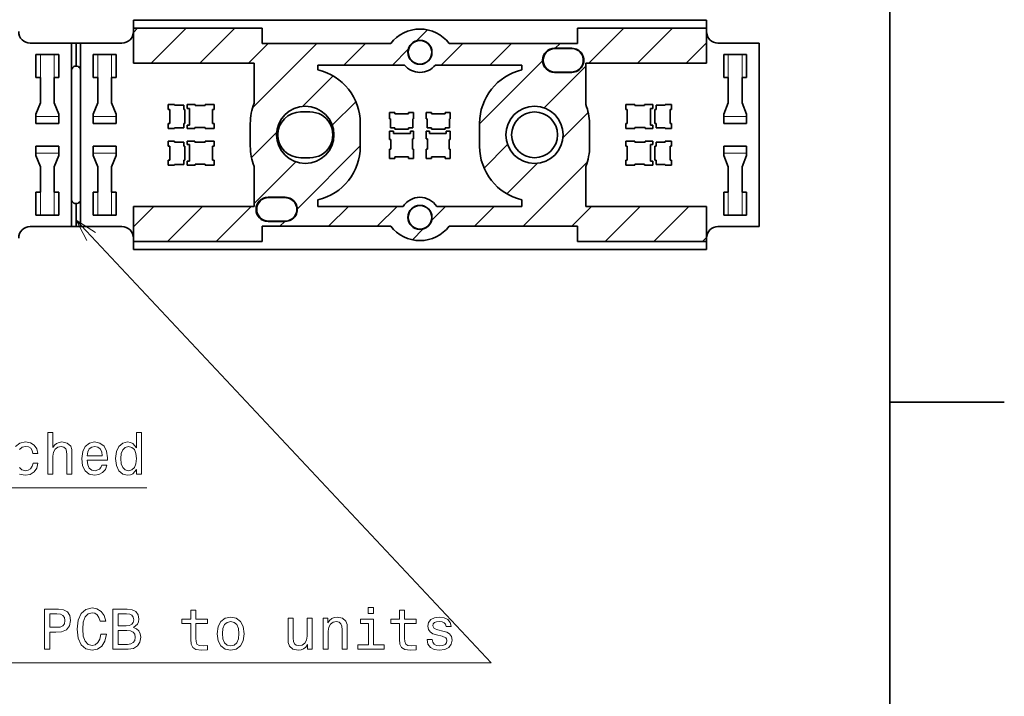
# Model space of a CAD drawing. Extents: x 0 to 420, y 0 to 297.
# Tile 23 of 25: x 334 to 420, y 123 to 182. Entities that reach past the tile are written whole.
import ezdxf

# ---------------------------------------------------------------- set-up
doc = ezdxf.new("R2010")
doc.units = 0

msp = doc.modelspace()

# ---------------------------------------------------------------- linework, layer by layer
at = {"color": 7, "lineweight": 35}
for p, q in [((410, 10), (410, 287)), ((344.021057, 181.115067), (344.021057, 181.815063)), ((344.021057, 181.815063), (394.021057, 181.815063)), ((394.021057, 181.815063), (394.021057, 181.115067)), ((344.021057, 181.115067), (344.021057, 178.063416)), ((344.021057, 181.115067), (355.271057, 181.115067)), ((355.271057, 179.787994), (355.271057, 181.115067)), ((394.021057, 181.115067), (382.771057, 181.115067)), ((382.771057, 179.787994), (382.771057, 181.115067)), ((394.021057, 178.063416), (394.021057, 181.115067)), ((335.021057, 179.815063), (338.621063, 179.815063)), ((338.621063, 179.815063), (338.621063, 177.41507)), ((338.621063, 179.815063), (339.021057, 179.815063)), ((339.421051, 179.815063), (339.021057, 179.815063)), ((339.021057, 179.815063), (339.021057, 177.815063)), ((343.021057, 179.815063), (339.421051, 179.815063)), ((339.421051, 179.815063), (339.421051, 177.41507)), ((366.472565, 179.787994), (355.271057, 179.787994)), ((382.771057, 179.787994), (371.56955, 179.787994)), ((395.021057, 179.815063), (398.621063, 179.815063)), ((398.621063, 179.815063), (398.621063, 163.815063)), ((335.921051, 178.815063), (335.521057, 178.815063)), ((335.521057, 178.815063), (335.521057, 176.815063)), ((335.921051, 178.815063), (337.121063, 178.815063)), ((337.121063, 178.815063), (337.521057, 178.815063)), ((337.521057, 176.815063), (337.521057, 178.815063)), ((340.921051, 178.815063), (340.521057, 178.815063)), ((340.521057, 178.815063), (340.521057, 176.815063)), ((340.921051, 178.815063), (342.121063, 178.815063)), ((342.121063, 178.815063), (342.521057, 178.815063)), ((342.521057, 176.815063), (342.521057, 178.815063)), ((380.771057, 179.365067), (382.271057, 179.365067)), ((380.796051, 179.340057), (382.246063, 179.340057)), ((395.921082, 178.815063), (395.521057, 178.815063)), ((395.521057, 178.815063), (395.521057, 176.815063)), ((395.921082, 178.815063), (397.121063, 178.815063)), ((397.121063, 178.815063), (397.521057, 178.815063)), ((397.521057, 176.815063), (397.521057, 178.815063)), ((344.021057, 178.063416), (354.551117, 178.063416)), ((354.551117, 178.063416), (354.551117, 174.564331)), ((360.121063, 177.904816), (367.668335, 177.904816)), ((360.121063, 177.48732), (360.121063, 177.904816)), ((370.373779, 177.904816), (377.921051, 177.904816)), ((377.921051, 177.904816), (377.921051, 177.48732)), ((383.490997, 178.063416), (383.490997, 174.450668)), ((383.490997, 178.063416), (394.021057, 178.063416)), ((338.621063, 177.41507), (338.621063, 166.215057)), ((339.421051, 177.41507), (339.421051, 166.215057)), ((382.271057, 177.26506), (380.771057, 177.26506)), ((382.246063, 177.29007), (380.796051, 177.29007)), ((335.521057, 176.815063), (335.921051, 176.815063)), ((335.921051, 174.615067), (335.921051, 176.815063)), ((337.521057, 176.815063), (337.121063, 176.815063)), ((337.121063, 176.815063), (337.121063, 174.615067)), ((340.521057, 176.815063), (340.921051, 176.815063)), ((340.921051, 174.615067), (340.921051, 176.815063)), ((342.521057, 176.815063), (342.121063, 176.815063)), ((342.121063, 176.815063), (342.121063, 174.615067)), ((395.521057, 176.815063), (395.921082, 176.815063)), ((395.921082, 174.615067), (395.921082, 176.815063)), ((397.521057, 176.815063), (397.121063, 176.815063)), ((397.121063, 176.815063), (397.121063, 174.615067)), ((335.521057, 173.615067), (335.921051, 174.615067)), ((337.121063, 174.615067), (337.521057, 173.615067)), ((340.521057, 173.615067), (340.921051, 174.615067)), ((342.121063, 174.615067), (342.521057, 173.615067)), ((347.621063, 174.465057), (347.071045, 174.465057)), ((347.071045, 174.465057), (347.071045, 174.01506)), ((347.621063, 174.39006), (347.621063, 174.465057)), ((348.416046, 174.39006), (347.621063, 174.39006)), ((348.416046, 174.01506), (348.416046, 174.39006)), ((349.421051, 174.465057), (348.706055, 174.465057)), ((348.706055, 174.465057), (348.706055, 174.115067)), ((349.421051, 174.365067), (349.421051, 174.465057)), ((351.071045, 174.465057), (350.271057, 174.465057)), ((350.271057, 174.465057), (350.271057, 174.365067)), ((351.071045, 174.01506), (351.071045, 174.465057)), ((386.971069, 174.465057), (387.771057, 174.465057)), ((386.971069, 174.01506), (386.971069, 174.465057)), ((387.771057, 174.465057), (387.771057, 174.365067)), ((388.621063, 174.465057), (389.33606, 174.465057)), ((388.621063, 174.365067), (388.621063, 174.465057)), ((389.33606, 174.465057), (389.33606, 174.115067)), ((389.626038, 174.39006), (390.421051, 174.39006)), ((389.626038, 174.01506), (389.626038, 174.39006)), ((390.421051, 174.465057), (390.971069, 174.465057)), ((390.421051, 174.39006), (390.421051, 174.465057)), ((390.971069, 174.465057), (390.971069, 174.01506)), ((395.521057, 173.615067), (395.921082, 174.615067)), ((397.121063, 174.615067), (397.521057, 173.615067)), ((335.521057, 173.41507), (335.521057, 173.615067)), ((337.521057, 173.615067), (337.521057, 173.41507)), ((340.521057, 173.41507), (340.521057, 173.615067)), ((342.521057, 173.615067), (342.521057, 173.41507)), ((347.071045, 174.01506), (347.196045, 174.01506)), ((347.196045, 174.01506), (347.196045, 172.815063)), ((348.516052, 174.01506), (348.416046, 174.01506)), ((348.516052, 172.815063), (348.516052, 174.01506)), ((348.706055, 174.115067), (348.916046, 174.115067)), ((348.916046, 174.115067), (348.916046, 172.645065)), ((350.271057, 174.365067), (349.421051, 174.365067)), ((350.931061, 172.815063), (350.931061, 174.01506)), ((350.931061, 174.01506), (351.071045, 174.01506)), ((359.421051, 173.815048), (358.611603, 173.815048)), ((366.371063, 173.76506), (366.821045, 173.76506)), ((366.371063, 173.215057), (366.371063, 173.76506)), ((366.821045, 173.76506), (366.821045, 173.64006)), ((366.821045, 173.64006), (368.021057, 173.64006)), ((368.021057, 173.76506), (368.471069, 173.76506)), ((368.021057, 173.64006), (368.021057, 173.76506)), ((368.471069, 173.76506), (368.471069, 173.215057)), ((370.021057, 173.76506), (369.571045, 173.76506)), ((369.571045, 173.76506), (369.571045, 173.215057)), ((370.021057, 173.64006), (370.021057, 173.76506)), ((371.221069, 173.64006), (370.021057, 173.64006)), ((371.671051, 173.76506), (371.221069, 173.76506)), ((371.221069, 173.76506), (371.221069, 173.64006)), ((371.671051, 173.215057), (371.671051, 173.76506)), ((387.111053, 174.01506), (386.971069, 174.01506)), ((387.111053, 172.815063), (387.111053, 174.01506)), ((387.771057, 174.365067), (388.621063, 174.365067)), ((389.33606, 174.115067), (389.126038, 174.115067)), ((389.126038, 174.115067), (389.126038, 172.645065)), ((389.526062, 174.01506), (389.626038, 174.01506)), ((389.526062, 172.815063), (389.526062, 174.01506)), ((390.846069, 174.01506), (390.846069, 172.815063)), ((390.971069, 174.01506), (390.846069, 174.01506)), ((395.521057, 173.41507), (395.521057, 173.615067)), ((397.521057, 173.615067), (397.521057, 173.41507)), ((335.521057, 172.815063), (335.521057, 173.41507)), ((335.521057, 172.815063), (337.521057, 172.815063)), ((335.763, 172.815063), (335.746063, 172.815063)), ((335.921051, 172.815063), (335.763, 172.815063)), ((335.921051, 172.815063), (336.079132, 172.815063)), ((336.521057, 172.815063), (336.353912, 172.815063)), ((336.521057, 172.815063), (336.688232, 172.815063)), ((337.233551, 172.815063), (337.008545, 172.815063)), ((337.178894, 172.815063), (337.171051, 172.815063)), ((337.521057, 172.815063), (337.521057, 173.41507)), ((340.521057, 172.815063), (340.521057, 173.41507)), ((340.521057, 172.815063), (342.521057, 172.815063)), ((340.763, 172.815063), (340.746063, 172.815063)), ((340.921051, 172.815063), (340.763, 172.815063)), ((340.921051, 172.815063), (341.079132, 172.815063)), ((341.521057, 172.815063), (341.353912, 172.815063)), ((341.521057, 172.815063), (341.688232, 172.815063)), ((342.233551, 172.815063), (342.008545, 172.815063)), ((342.178894, 172.815063), (342.171051, 172.815063)), ((342.521057, 172.815063), (342.521057, 173.41507)), ((347.196045, 172.815063), (347.071045, 172.815063)), ((347.071045, 172.815063), (347.071045, 172.365067)), ((348.416046, 172.440063), (348.416046, 172.815063)), ((348.416046, 172.815063), (348.516052, 172.815063)), ((351.071045, 172.815063), (350.931061, 172.815063)), ((351.071045, 172.365067), (351.071045, 172.815063)), ((354.221069, 172.815063), (354.221069, 170.815063)), ((363.821045, 170.815063), (363.821045, 172.815063)), ((366.446045, 173.215057), (366.371063, 173.215057)), ((366.446045, 172.420059), (366.446045, 173.215057)), ((368.396057, 173.215057), (368.396057, 172.420059)), ((368.471069, 173.215057), (368.396057, 173.215057)), ((369.571045, 173.215057), (369.646057, 173.215057)), ((369.646057, 173.215057), (369.646057, 172.420059)), ((371.596069, 172.420059), (371.596069, 173.215057)), ((371.596069, 173.215057), (371.671051, 173.215057)), ((374.221069, 172.815063), (374.221069, 170.815063)), ((383.821045, 170.815063), (383.821045, 172.815063)), ((386.971069, 172.815063), (387.111053, 172.815063)), ((386.971069, 172.365067), (386.971069, 172.815063)), ((389.626038, 172.815063), (389.526062, 172.815063)), ((389.626038, 172.440063), (389.626038, 172.815063)), ((390.846069, 172.815063), (390.971069, 172.815063)), ((390.971069, 172.815063), (390.971069, 172.365067)), ((395.521057, 172.815063), (395.521057, 173.41507)), ((395.521057, 172.815063), (397.521057, 172.815063)), ((395.763, 172.815063), (395.746063, 172.815063)), ((395.921082, 172.815063), (395.763, 172.815063)), ((395.921082, 172.815063), (396.079132, 172.815063)), ((396.521057, 172.815063), (396.353882, 172.815063)), ((396.521057, 172.815063), (396.688232, 172.815063)), ((397.233582, 172.815063), (397.008545, 172.815063)), ((397.178894, 172.815063), (397.171082, 172.815063)), ((397.521057, 172.815063), (397.521057, 173.41507)), ((347.071045, 172.365067), (347.621063, 172.365067)), ((347.621063, 172.365067), (347.621063, 172.440063)), ((347.621063, 172.440063), (348.416046, 172.440063)), ((348.916046, 172.645065), (348.706055, 172.645065)), ((348.706055, 172.645065), (348.706055, 172.365067)), ((348.706055, 172.365067), (349.371063, 172.365067)), ((349.371063, 172.365067), (349.371063, 172.465057)), ((349.371063, 172.465057), (350.271057, 172.465057)), ((350.271057, 172.465057), (350.271057, 172.365067)), ((350.271057, 172.365067), (351.071045, 172.365067)), ((366.371063, 172.130066), (366.721069, 172.130066)), ((366.371063, 171.41507), (366.371063, 172.130066)), ((366.821045, 172.420059), (366.446045, 172.420059)), ((366.721069, 172.130066), (366.721069, 171.920059)), ((366.721069, 171.920059), (368.19104, 171.920059)), ((366.821045, 172.320068), (366.821045, 172.420059)), ((368.021057, 172.320068), (366.821045, 172.320068)), ((368.021057, 172.420059), (368.021057, 172.320068)), ((368.396057, 172.420059), (368.021057, 172.420059)), ((368.19104, 172.130066), (368.471069, 172.130066)), ((368.19104, 171.920059), (368.19104, 172.130066)), ((368.471069, 172.130066), (368.471069, 171.465057)), ((369.851074, 172.130066), (369.571045, 172.130066)), ((369.571045, 172.130066), (369.571045, 171.465057)), ((369.646057, 172.420059), (370.021057, 172.420059)), ((369.851074, 171.920059), (369.851074, 172.130066)), ((371.321045, 171.920059), (369.851074, 171.920059)), ((370.021057, 172.420059), (370.021057, 172.320068)), ((370.021057, 172.320068), (371.221069, 172.320068)), ((371.221069, 172.320068), (371.221069, 172.420059)), ((371.221069, 172.420059), (371.596069, 172.420059)), ((371.671051, 172.130066), (371.321045, 172.130066)), ((371.321045, 172.130066), (371.321045, 171.920059)), ((371.671051, 171.41507), (371.671051, 172.130066)), ((387.771057, 172.365067), (386.971069, 172.365067)), ((387.771057, 172.465057), (387.771057, 172.365067)), ((388.671051, 172.465057), (387.771057, 172.465057)), ((388.671051, 172.365067), (388.671051, 172.465057)), ((389.33606, 172.365067), (388.671051, 172.365067)), ((389.126038, 172.645065), (389.33606, 172.645065)), ((389.33606, 172.645065), (389.33606, 172.365067)), ((390.421051, 172.440063), (389.626038, 172.440063)), ((390.421051, 172.365067), (390.421051, 172.440063)), ((390.971069, 172.365067), (390.421051, 172.365067)), ((347.071045, 171.26506), (347.621063, 171.26506)), ((347.071045, 170.815063), (347.071045, 171.26506)), ((347.621063, 171.26506), (347.621063, 171.190063)), ((347.621063, 171.190063), (348.416046, 171.190063)), ((348.416046, 171.190063), (348.416046, 170.815063)), ((348.706055, 171.26506), (349.371063, 171.26506)), ((348.706055, 170.985062), (348.706055, 171.26506)), ((348.916046, 170.985062), (348.706055, 170.985062)), ((348.916046, 169.51506), (348.916046, 170.985062)), ((349.371063, 171.26506), (349.371063, 171.16507)), ((349.371063, 171.16507), (350.271057, 171.16507)), ((350.271057, 171.26506), (351.071045, 171.26506)), ((350.271057, 171.16507), (350.271057, 171.26506)), ((351.071045, 171.26506), (351.071045, 170.815063)), ((366.471069, 171.41507), (366.371063, 171.41507)), ((366.471069, 170.565063), (366.471069, 171.41507)), ((368.371063, 171.465057), (368.371063, 170.565063)), ((368.471069, 171.465057), (368.371063, 171.465057)), ((369.571045, 171.465057), (369.671051, 171.465057)), ((369.671051, 171.465057), (369.671051, 170.565063)), ((371.571045, 170.565063), (371.571045, 171.41507)), ((371.571045, 171.41507), (371.671051, 171.41507)), ((387.771057, 171.26506), (386.971069, 171.26506)), ((386.971069, 171.26506), (386.971069, 170.815063)), ((387.771057, 171.16507), (387.771057, 171.26506)), ((388.671051, 171.16507), (387.771057, 171.16507)), ((389.33606, 171.26506), (388.671051, 171.26506)), ((388.671051, 171.26506), (388.671051, 171.16507)), ((389.126038, 169.51506), (389.126038, 170.985062)), ((389.126038, 170.985062), (389.33606, 170.985062)), ((389.33606, 170.985062), (389.33606, 171.26506)), ((390.421051, 171.190063), (389.626038, 171.190063)), ((389.626038, 171.190063), (389.626038, 170.815063)), ((390.971069, 171.26506), (390.421051, 171.26506)), ((390.421051, 171.26506), (390.421051, 171.190063)), ((390.971069, 170.815063), (390.971069, 171.26506)), ((335.521057, 170.815063), (335.521057, 170.215057)), ((337.521057, 170.815063), (335.521057, 170.815063)), ((335.521057, 170.01506), (335.521057, 170.215057)), ((337.521057, 170.815063), (337.521057, 170.215057)), ((337.521057, 170.215057), (337.521057, 170.01506)), ((340.521057, 170.815063), (340.521057, 170.215057)), ((342.521057, 170.815063), (340.521057, 170.815063)), ((340.521057, 170.01506), (340.521057, 170.215057)), ((342.521057, 170.815063), (342.521057, 170.215057)), ((342.521057, 170.215057), (342.521057, 170.01506)), ((347.196045, 170.815063), (347.071045, 170.815063)), ((347.196045, 169.615067), (347.196045, 170.815063)), ((348.416046, 170.815063), (348.516052, 170.815063)), ((348.516052, 170.815063), (348.516052, 169.615067)), ((350.931061, 170.815063), (350.931061, 169.615067)), ((351.071045, 170.815063), (350.931061, 170.815063)), ((366.371063, 170.565063), (366.471069, 170.565063)), ((366.371063, 169.76506), (366.371063, 170.565063)), ((368.371063, 170.565063), (368.471069, 170.565063)), ((368.471069, 170.565063), (368.471069, 169.76506)), ((369.671051, 170.565063), (369.571045, 170.565063)), ((369.571045, 170.565063), (369.571045, 169.76506)), ((371.671051, 170.565063), (371.571045, 170.565063)), ((371.671051, 169.76506), (371.671051, 170.565063)), ((386.971069, 170.815063), (387.111053, 170.815063)), ((387.111053, 170.815063), (387.111053, 169.615067)), ((389.626038, 170.815063), (389.526062, 170.815063)), ((389.526062, 170.815063), (389.526062, 169.615067)), ((390.846069, 170.815063), (390.971069, 170.815063)), ((390.846069, 169.615067), (390.846069, 170.815063)), ((395.521057, 170.815063), (395.521057, 170.215057)), ((397.521057, 170.815063), (395.521057, 170.815063)), ((395.521057, 170.01506), (395.521057, 170.215057)), ((397.521057, 170.815063), (397.521057, 170.215057)), ((397.521057, 170.215057), (397.521057, 170.01506)), ((335.921051, 169.01506), (335.521057, 170.01506)), ((337.521057, 170.01506), (337.121063, 169.01506)), ((340.921051, 169.01506), (340.521057, 170.01506)), ((342.521057, 170.01506), (342.121063, 169.01506)), ((347.071045, 169.615067), (347.196045, 169.615067)), ((347.071045, 169.16507), (347.071045, 169.615067)), ((347.621063, 169.240067), (347.621063, 169.16507)), ((348.416046, 169.240067), (347.621063, 169.240067)), ((348.416046, 169.615067), (348.416046, 169.240067)), ((348.516052, 169.615067), (348.416046, 169.615067)), ((348.706055, 169.51506), (348.916046, 169.51506)), ((348.706055, 169.16507), (348.706055, 169.51506)), ((349.421051, 169.26506), (349.421051, 169.16507)), ((350.271057, 169.26506), (349.421051, 169.26506)), ((350.271057, 169.16507), (350.271057, 169.26506)), ((350.931061, 169.615067), (351.071045, 169.615067)), ((351.071045, 169.615067), (351.071045, 169.16507)), ((358.621063, 169.815048), (359.421051, 169.815048)), ((366.821045, 169.76506), (366.371063, 169.76506)), ((366.821045, 169.90506), (366.821045, 169.76506)), ((368.021057, 169.90506), (366.821045, 169.90506)), ((368.021057, 169.76506), (368.021057, 169.90506)), ((368.471069, 169.76506), (368.021057, 169.76506)), ((369.571045, 169.76506), (370.021057, 169.76506)), ((370.021057, 169.76506), (370.021057, 169.90506)), ((370.021057, 169.90506), (371.221069, 169.90506)), ((371.221069, 169.90506), (371.221069, 169.76506)), ((371.221069, 169.76506), (371.671051, 169.76506)), ((387.111053, 169.615067), (386.971069, 169.615067)), ((386.971069, 169.615067), (386.971069, 169.16507)), ((387.771057, 169.16507), (387.771057, 169.26506)), ((387.771057, 169.26506), (388.621063, 169.26506)), ((388.621063, 169.26506), (388.621063, 169.16507)), ((389.33606, 169.51506), (389.126038, 169.51506)), ((389.33606, 169.16507), (389.33606, 169.51506)), ((389.526062, 169.615067), (389.626038, 169.615067)), ((389.626038, 169.615067), (389.626038, 169.240067)), ((389.626038, 169.240067), (390.421051, 169.240067)), ((390.421051, 169.240067), (390.421051, 169.16507)), ((390.971069, 169.615067), (390.846069, 169.615067)), ((390.971069, 169.16507), (390.971069, 169.615067)), ((395.921051, 169.01506), (395.521057, 170.01506)), ((397.521057, 170.01506), (397.121033, 169.01506)), ((335.921051, 166.815063), (335.921051, 169.01506)), ((337.121063, 169.01506), (337.121063, 166.815063)), ((340.921051, 166.815063), (340.921051, 169.01506)), ((342.121063, 169.01506), (342.121063, 166.815063)), ((347.621063, 169.16507), (347.071045, 169.16507)), ((349.421051, 169.16507), (348.706055, 169.16507)), ((351.071045, 169.16507), (350.271057, 169.16507)), ((354.551117, 165.566986), (354.551117, 169.065796)), ((383.490997, 165.566376), (383.490997, 169.065796)), ((386.971069, 169.16507), (387.771057, 169.16507)), ((388.621063, 169.16507), (389.33606, 169.16507)), ((390.421051, 169.16507), (390.971069, 169.16507)), ((395.921051, 166.815063), (395.921051, 169.01506)), ((397.121033, 169.01506), (397.121033, 166.815063)), ((335.521057, 166.815063), (335.921051, 166.815063)), ((335.521057, 166.815063), (335.521057, 164.815063)), ((337.521057, 166.815063), (337.121063, 166.815063)), ((337.521057, 164.815063), (337.521057, 166.815063)), ((340.521057, 166.815063), (340.921051, 166.815063)), ((340.521057, 166.815063), (340.521057, 164.815063)), ((342.521057, 166.815063), (342.121063, 166.815063)), ((342.521057, 164.815063), (342.521057, 166.815063)), ((395.521057, 166.815063), (395.921051, 166.815063)), ((395.521057, 166.815063), (395.521057, 164.815063)), ((397.521057, 166.815063), (397.121033, 166.815063)), ((397.521057, 164.815063), (397.521057, 166.815063)), ((338.621063, 166.215057), (338.621063, 163.815063)), ((339.021057, 165.815063), (339.021057, 163.815063)), ((339.421051, 166.215057), (339.421051, 163.815063)), ((355.771057, 166.365067), (357.271057, 166.365067)), ((355.806824, 166.340057), (357.256805, 166.340057)), ((360.121063, 165.566711), (360.121063, 166.142807)), ((377.921051, 166.142807), (377.921051, 165.566711)), ((344.021057, 165.571014), (344.021057, 162.51506)), ((354.551117, 165.566986), (344.021057, 165.571014)), ((367.552429, 165.566711), (360.121063, 165.566711)), ((377.921051, 165.566711), (370.489685, 165.566711)), ((394.021057, 165.56163), (383.490997, 165.566376)), ((394.021057, 162.51506), (394.021057, 165.56163)), ((335.921051, 164.815063), (335.521057, 164.815063)), ((337.121063, 164.815063), (335.921051, 164.815063)), ((337.121063, 164.815063), (337.521057, 164.815063)), ((340.921051, 164.815063), (340.521057, 164.815063)), ((342.121063, 164.815063), (340.921051, 164.815063)), ((342.121063, 164.815063), (342.521057, 164.815063)), ((357.271057, 164.26506), (355.771057, 164.26506)), ((357.256805, 164.29007), (355.806824, 164.29007)), ((395.921051, 164.815063), (395.521057, 164.815063)), ((397.121033, 164.815063), (395.921051, 164.815063)), ((397.121033, 164.815063), (397.521057, 164.815063)), ((335.021057, 163.815063), (338.621063, 163.815063)), ((338.621063, 163.815063), (339.021057, 163.815063)), ((339.421051, 163.815063), (339.021057, 163.815063)), ((343.021057, 163.815063), (339.421051, 163.815063)), ((355.271057, 163.842133), (355.271057, 162.51506)), ((355.271057, 163.842133), (366.472565, 163.842133)), ((371.56955, 163.842133), (382.771057, 163.842133)), ((382.771057, 163.842133), (382.771057, 162.51506)), ((395.021057, 163.815063), (398.621063, 163.815063)), ((344.021057, 162.51506), (344.021057, 161.815063)), ((344.021057, 162.51506), (355.271057, 162.51506)), ((394.021057, 162.51506), (382.771057, 162.51506)), ((394.021057, 161.815063), (394.021057, 162.51506)), ((394.021057, 161.815063), (344.021057, 161.815063)), ((410, 148.5), (420, 148.5))]:
    msp.add_line(p, q, dxfattribs=at)
at = {"color": 7, "lineweight": 13}
for p, q in [((344.021057, 180.749054), (344.387085, 181.115067)), ((345.578064, 178.063416), (348.6297, 181.115067)), ((349.820709, 178.063416), (352.872345, 181.115067)), ((368.758331, 180.030472), (369.69458, 180.966705)), ((383.761841, 178.063416), (386.813477, 181.115067)), ((388.004456, 178.063416), (391.056122, 181.115067)), ((354.063354, 178.063416), (355.787933, 179.787994)), ((354.420258, 174.177689), (360.030579, 179.787994)), ((362.390015, 177.904816), (364.273193, 179.787994)), ((370.875305, 177.904816), (372.758484, 179.787994)), ((375.11795, 177.904816), (377.001129, 179.787994)), ((380.820862, 179.365067), (381.243774, 179.787994)), ((392.247131, 178.063416), (394.021057, 179.837357)), ((335.921051, 176.815063), (335.921051, 178.815063)), ((337.121063, 178.815063), (337.121063, 176.815063)), ((340.921051, 176.815063), (340.921051, 178.815063)), ((342.121063, 178.815063), (342.121063, 176.815063)), ((366.63266, 177.904816), (368.005646, 179.277786)), ((395.921082, 176.815063), (395.921082, 178.815063)), ((397.121063, 178.815063), (397.121063, 176.815063)), ((374.221069, 172.765274), (379.726868, 178.271072)), ((358.779114, 174.2939), (361.4375, 176.952286)), ((379.86554, 174.167114), (383.490967, 177.792572)), ((361.37616, 172.6483), (363.427307, 174.699448)), ((381.498474, 171.557434), (383.699982, 173.758926)), ((337.521057, 173.41507), (335.521057, 173.41507)), ((342.521057, 173.41507), (340.521057, 173.41507)), ((397.521057, 173.41507), (395.521057, 173.41507)), ((354.324615, 169.839401), (356.542267, 172.057037)), ((374.619263, 168.920853), (376.668976, 170.970551)), ((335.521057, 170.215057), (337.521057, 170.215057)), ((340.521057, 170.215057), (342.521057, 170.215057)), ((358.313416, 165.342911), (363.821045, 170.850555)), ((395.521057, 170.215057), (397.521057, 170.215057)), ((354.551117, 165.823273), (358.187866, 169.459991)), ((376.613586, 166.672516), (379.278656, 169.337601)), ((378.025818, 163.842133), (383.614532, 169.430847)), ((335.921051, 164.815063), (335.921051, 166.815063)), ((337.121063, 166.815063), (337.121063, 164.815063)), ((340.921051, 164.815063), (340.921051, 166.815063)), ((342.121063, 166.815063), (342.121063, 164.815063)), ((395.921051, 164.815063), (395.921051, 166.815063)), ((397.121033, 166.815063), (397.121033, 164.815063)), ((344.021057, 163.778488), (345.812897, 165.570328)), ((347.000275, 162.51506), (350.053925, 165.56871)), ((351.24292, 162.51506), (354.294952, 165.567093)), ((361.055267, 163.842133), (362.779846, 165.566711)), ((365.297913, 163.842133), (367.022491, 165.566711)), ((370.030731, 164.332306), (371.265137, 165.566711)), ((373.783203, 163.842133), (375.507751, 165.566711)), ((382.268463, 163.842133), (383.992493, 165.566162)), ((385.184052, 162.51506), (388.233215, 165.56424)), ((389.426697, 162.51506), (392.473938, 165.562332)), ((356.812622, 163.842133), (357.235565, 164.26506)), ((368.359924, 162.661499), (369.303833, 163.605392)), ((393.669312, 162.51506), (394.021057, 162.866791))]:
    msp.add_line(p, q, dxfattribs=at)
for points in [[(339.021057, 164.363831), (375.24585, 125.768234), (269.021057, 125.768234)], [(340.720581, 163.309479), (339.021057, 164.363831), (339.965698, 162.600983)], [(269.087921, 164.005905), (275.402771, 141.032776), (345.195251, 141.032776)], [(334.079987, 144.366348), (334.306946, 144.568085), (334.604492, 144.638687), (334.86673, 144.593292), (335.063416, 144.477295), (335.19455, 144.28566), (335.250031, 144.033493), (335.688782, 144.033493), (335.598022, 144.436951), (335.381165, 144.754684), (335.043243, 144.95137), (334.604492, 145.027008), (334.120331, 144.926147), (333.752197, 144.643723)], [(334.100159, 142.222977), (334.589355, 142.127151), (335.023071, 142.202805), (335.360962, 142.414612), (335.592957, 142.747467), (335.693817, 143.191269), (335.270203, 143.191269), (335.19455, 142.908859), (335.053345, 142.697037), (334.851624, 142.565918), (334.604492, 142.525574), (334.296844, 142.591125), (334.074951, 142.792862)]]:
    msp.add_lwpolyline(points, dxfattribs=at)
for points in [[(336.561279, 142.222977), (337.005066, 142.222977), (337.005066, 143.786377), (337.050446, 144.14444), (337.196716, 144.406693), (337.423645, 144.568085), (337.726257, 144.628601), (337.968323, 144.578171), (338.119629, 144.442001), (338.195282, 144.215057), (338.22049, 143.91246), (338.22049, 142.222977), (338.664307, 142.222977), (338.664307, 144.003235), (338.644104, 144.361298), (338.553345, 144.658859), (338.255798, 144.931183), (337.791809, 145.027008), (337.539642, 144.991714), (337.322784, 144.895889), (337.141235, 144.744583), (337.005066, 144.537811), (337.005066, 145.844009), (336.561279, 145.844009)], [(344.297577, 142.641571), (344.297577, 142.222977), (344.741394, 142.222977), (344.741394, 145.844009), (344.302612, 145.844009), (344.302612, 144.517639), (343.964722, 144.900925), (343.757935, 144.991714), (343.520935, 145.027008), (343.092224, 144.926147), (342.759399, 144.643723), (342.542542, 144.189835), (342.466888, 143.579605), (342.542542, 142.969376), (342.759399, 142.510437), (343.092224, 142.222977), (343.520935, 142.127151), (343.757935, 142.16246), (343.969757, 142.253235)], [(339.985626, 143.448486), (341.760834, 143.448486), (341.765869, 143.655258), (341.685181, 144.235229), (341.463287, 144.668945), (341.11026, 144.931183), (340.641235, 145.027008), (340.182312, 144.926147), (339.829285, 144.643723), (339.602325, 144.184799), (339.521637, 143.579605), (339.59729, 142.95929), (339.824219, 142.505402), (340.172211, 142.222977), (340.626099, 142.127151), (341.01947, 142.192719), (341.342255, 142.364182), (341.579285, 142.63652), (341.715454, 142.999634), (341.276672, 142.999634), (341.185913, 142.797897), (341.054779, 142.646606), (340.68158, 142.525574), (340.394104, 142.581039), (340.177246, 142.757553), (340.036041, 143.045029), (339.985626, 143.43335)], [(339.985626, 143.821686), (340.041077, 144.169662), (340.177246, 144.426865), (340.384033, 144.583206), (340.656372, 144.638687), (340.923645, 144.583206), (341.130432, 144.426865), (341.2565, 144.169662), (341.30188, 143.821686)], [(343.596558, 144.628601), (343.889069, 144.557983), (344.110962, 144.361298), (344.242096, 144.033493), (344.292542, 143.579605), (344.242096, 143.120667), (344.110962, 142.792862), (343.889069, 142.591125), (343.596558, 142.525574), (343.319183, 142.591125), (343.107361, 142.792862), (342.966156, 143.125717), (342.920776, 143.579605), (342.966156, 144.028458), (343.107361, 144.356262), (343.319183, 144.557983)], [(364.983612, 130.579468), (364.514587, 130.579468), (364.514587, 130.07515), (364.983612, 130.07515)], [(336.267456, 126.958435), (336.731415, 126.958435), (336.731415, 128.436096), (337.245819, 128.436096), (337.765289, 128.461319), (338.178833, 128.637833), (338.446106, 128.980774), (338.536896, 129.449783), (338.466309, 129.883514), (338.264557, 130.201233), (337.931702, 130.392868), (337.477814, 130.458435), (336.267456, 130.458435)], [(337.351746, 130.029755), (337.654327, 129.999496), (337.876221, 129.903687), (338.007355, 129.727173), (338.052734, 129.449783), (338.002319, 129.157288), (337.86615, 128.980774), (337.634155, 128.889984), (337.316437, 128.864777), (336.731415, 128.864777), (336.731415, 130.029755)], [(341.184601, 128.259583), (341.08374, 127.83596), (340.917297, 127.533363), (340.685303, 127.346764), (340.412964, 127.286247), (340.085175, 127.377022), (339.827972, 127.649361), (339.656494, 128.093155), (339.601013, 128.708435), (339.656494, 129.318665), (339.822937, 129.767517), (340.080139, 130.039841), (340.412964, 130.135666), (340.65506, 130.085236), (340.861816, 129.944031), (341.023193, 129.717087), (341.134155, 129.404404), (341.613281, 129.404404), (341.461975, 129.883514), (341.199707, 130.246613), (340.841644, 130.473572), (340.412964, 130.55426), (339.878387, 130.428177), (339.46991, 130.07515), (339.207642, 129.495178), (339.116882, 128.708435), (339.207642, 127.921692), (339.46991, 127.341721), (339.878387, 126.98365), (340.412964, 126.862617), (340.881989, 126.958435), (341.260254, 127.225723), (341.527527, 127.66449), (341.668762, 128.259583)], [(344.034027, 128.84964), (344.387054, 129.142151), (344.477814, 129.338837), (344.508087, 129.580917), (344.442505, 129.959152), (344.24585, 130.231491), (343.928101, 130.397919), (343.484314, 130.458435), (342.238647, 130.458435), (342.238647, 126.958435), (343.554932, 126.958435), (344.023926, 127.029037), (344.371918, 127.235809), (344.588776, 127.563622), (344.664429, 128.007431), (344.619019, 128.304977), (344.497986, 128.552094), (344.3013, 128.733658)], [(343.388489, 129.005981), (342.702606, 129.005981), (342.702606, 130.039841), (343.428833, 130.039841), (343.701172, 130.009583), (343.892822, 129.918808), (344.008789, 129.762466), (344.049133, 129.530487), (344.003754, 129.298492), (343.882721, 129.137115), (343.675964, 129.03624)], [(349.026825, 129.197632), (349.026825, 127.841003), (349.057068, 127.402237), (349.198303, 127.099648), (349.480713, 126.923134), (349.959808, 126.862617), (350.484314, 126.887833), (350.484314, 127.271118), (350.101013, 127.240852), (349.753052, 127.281204), (349.566437, 127.40728), (349.485748, 127.619095), (349.470642, 127.916649), (349.470642, 129.197632), (350.484314, 129.197632), (350.484314, 129.575867), (349.470642, 129.575867), (349.470642, 130.367661), (349.026825, 130.367661), (349.026825, 129.575867), (348.260254, 129.575867), (348.260254, 129.197632)], [(351.336609, 128.310013), (351.417297, 127.694748), (351.649292, 127.240852), (352.017456, 126.958435), (352.511688, 126.862617), (353.000885, 126.958435), (353.369049, 127.235809), (353.601013, 127.689705), (353.686768, 128.310013), (353.601013, 128.925293), (353.369049, 129.384232), (353.000885, 129.661606), (352.511688, 129.762466), (352.017456, 129.661606), (351.649292, 129.379181), (351.417297, 128.925293)], [(360.575806, 126.958435), (361.019623, 126.958435), (361.019623, 128.521835), (361.065002, 128.879898), (361.211273, 129.142151), (361.438232, 129.303543), (361.740814, 129.364059), (361.98288, 129.313629), (362.134186, 129.17746), (362.209839, 128.950516), (362.235046, 128.647919), (362.235046, 126.958435), (362.678833, 126.958435), (362.678833, 128.738693), (362.658691, 129.096771), (362.567902, 129.394318), (362.270355, 129.666641), (361.806366, 129.762466), (361.549164, 129.727173), (361.332306, 129.631348), (361.145691, 129.469955), (360.999451, 129.253098), (360.999451, 129.666641), (360.575806, 129.666641)], [(367.242981, 129.197632), (367.242981, 127.841003), (367.273254, 127.402237), (367.414429, 127.099648), (367.696869, 126.923134), (368.175964, 126.862617), (368.70047, 126.887833), (368.70047, 127.271118), (368.3172, 127.240852), (367.969208, 127.281204), (367.782593, 127.40728), (367.701904, 127.619095), (367.686768, 127.916649), (367.686768, 129.197632), (368.70047, 129.197632), (368.70047, 129.575867), (367.686768, 129.575867), (367.686768, 130.367661), (367.242981, 130.367661), (367.242981, 129.575867), (366.47641, 129.575867), (366.47641, 129.197632)], [(371.010254, 128.536972), (370.581604, 128.637833), (370.263855, 128.75383), (370.157959, 128.99086), (370.188232, 129.157288), (370.294128, 129.27832), (370.465607, 129.353973), (370.712708, 129.384232), (370.949768, 129.353973), (371.136353, 129.263184), (371.257385, 129.127029), (371.307831, 128.945465), (371.741547, 128.945465), (371.741547, 128.955551), (371.665894, 129.283356), (371.459106, 129.540573), (371.136353, 129.70195), (370.712708, 129.762466), (370.284058, 129.70195), (369.971375, 129.535522), (369.774689, 129.288406), (369.714172, 128.975723), (369.759552, 128.673126), (369.900757, 128.461319), (370.132751, 128.310013), (370.470642, 128.204117), (370.964874, 128.083069), (371.267487, 127.956993), (371.348175, 127.856133), (371.378418, 127.704834), (371.333038, 127.518234), (371.212006, 127.377022), (371.01532, 127.286247), (370.753052, 127.255989), (370.475708, 127.286247), (370.273956, 127.392151), (370.137787, 127.563622), (370.082306, 127.800652), (369.653625, 127.800652), (369.724243, 127.397194), (369.93103, 127.104691), (370.25882, 126.928177), (370.712708, 126.862617), (371.186768, 126.928177), (371.53476, 127.104691), (371.746582, 127.387108), (371.822235, 127.755264), (371.766754, 128.072983), (371.610413, 128.289841), (371.35321, 128.431061)], [(351.790527, 128.315063), (351.835907, 128.768951), (351.977112, 129.096771), (352.204041, 129.298492), (352.511688, 129.369095), (352.81427, 129.298492), (353.041229, 129.101807), (353.182434, 128.768951), (353.23288, 128.315063), (353.182434, 127.856133), (353.041229, 127.523277), (352.81427, 127.321548), (352.511688, 127.255989), (352.204041, 127.321548), (351.977112, 127.523277), (351.835907, 127.856133)], [(359.627686, 129.666641), (359.183899, 129.666641), (359.183899, 128.103241), (359.133453, 127.740135), (358.987213, 127.47789), (358.760254, 127.316505), (358.462708, 127.266075), (358.225677, 127.306419), (358.074371, 127.427452), (357.988647, 127.634224), (357.968475, 127.926735), (357.968475, 129.666641), (357.524658, 129.666641), (357.524658, 127.886391), (357.539795, 127.52832), (357.63562, 127.230766), (357.928131, 126.958435), (358.397156, 126.862617), (358.649292, 126.897919), (358.86615, 126.988693), (359.052765, 127.145035), (359.204071, 127.371979), (359.204071, 126.958435), (359.627686, 126.958435)], [(364.968475, 127.331635), (364.968475, 129.575867), (363.828705, 129.575867), (363.828705, 129.197632), (364.524658, 129.197632), (364.524658, 127.331635), (363.616882, 127.331635), (363.616882, 126.958435), (365.886353, 126.958435), (365.886353, 127.331635)], [(343.499451, 127.377022), (342.702606, 127.377022), (342.702606, 128.582352), (343.454041, 128.582352), (343.77179, 128.547058), (343.998718, 128.441147), (344.134888, 128.259583), (344.180267, 127.997337), (344.134888, 127.719963), (344.008789, 127.52832), (343.796997, 127.412323)]]:
    msp.add_lwpolyline(points, close=True, dxfattribs=at)
at = {"color": 7, "lineweight": 35}
for centre, radius in [((369.021057, 179.01506), 1.05), ((369.026428, 179.01506), 1.025), ((359.021088, 171.815063), 2.5), ((379.021027, 171.815063), 2.5), ((379.021057, 171.815063), 2), ((369.021057, 164.615067), 1.05), ((369.026428, 164.615067), 1.025)]:
    msp.add_circle(centre, radius, dxfattribs=at)
for centre, radius, start, end in [((335.021057, 180.815063), 1, 179.999995, 269.999997), ((343.021057, 180.815063), 1, 269.999997, 360), ((369.021057, 177.815125), 3.222894, 37.744554, 142.255451), ((395.021057, 180.815063), 1, 179.999995, 269.999997), ((380.771057, 178.315063), 1.05, 90.000003, 269.999997), ((380.796051, 178.315063), 1.025, 90.000003, 269.999997), ((382.246063, 178.315063), 1.025, 269.999997, 90.000003), ((382.271057, 178.315063), 1.05, 269.999997, 90.000003), ((339.021057, 177.41507), 0.4, 0, 180.000005), ((369.021057, 179.01506), 1.75, 219.377811, 320.62219), ((359.021088, 172.815079), 4.799971, 359.99973, 76.752256), ((379.021027, 172.815079), 4.799971, 103.247749, 180.000268), ((359.021027, 172.815079), 4.799971, 158.627674, 180.000268), ((379.022522, 172.697754), 4.799971, 1.400344, 21.419232), ((358.621063, 171.815063), 2.000011, 90.270724, 269.999997), ((359.421051, 171.815063), 1.999989, 269.999997, 90.000003), ((359.021027, 170.815048), 4.799971, 179.999732, 201.372326), ((359.021088, 170.815048), 4.799971, 283.247744, 0.00027), ((379.021027, 170.815048), 4.799971, 179.999732, 256.752251), ((379.021088, 170.815048), 4.799971, 338.62767, 0.00027), ((339.021057, 166.215057), 0.4, 179.999995, 360), ((355.771057, 165.315063), 1.05, 90.000003, 269.999997), ((355.806824, 165.315063), 1.025, 90.000003, 269.999997), ((357.256805, 165.315063), 1.025, 269.999997, 90.000003), ((357.271057, 165.315063), 1.05, 269.999997, 90.000003), ((369.021057, 164.615067), 1.75, 32.942573, 147.057429), ((335.021057, 162.815063), 1, 90.000003, 180.000005), ((343.021057, 162.815063), 1, 0, 90.000003), ((369.021057, 165.815002), 3.222894, 217.744549, 322.255446), ((395.021057, 162.815063), 1, 90.000003, 180.000005)]:
    msp.add_arc(centre, radius, start, end, dxfattribs=at)

doc.saveas('drawing.dxf')
